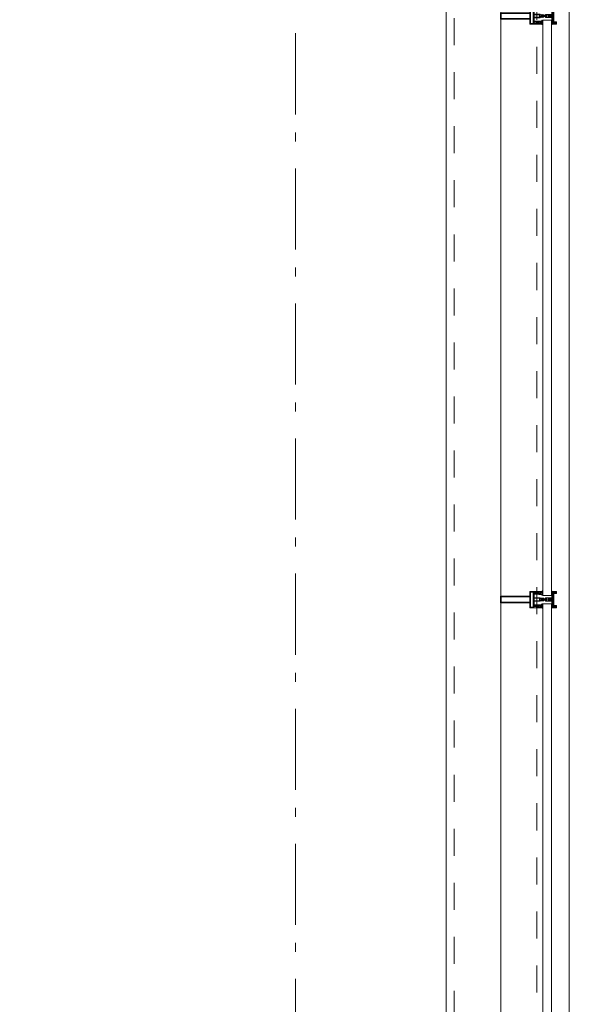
# Model space of a CAD drawing. Header units: millimetres. Extents: x 45699 to 251499, y 244 to 86446.
# Tile 159 of 240: x 245679 to 247374, y 9592 to 12628. Entities that reach past the tile are written whole.
import ezdxf

# ---------------------------------------------------------------- set-up
doc = ezdxf.new("R2010")
doc.units = ezdxf.units.MM
doc.header["$LTSCALE"] = 400
doc.linetypes.add('STYLE_01', pattern=[0.416641, 0.208282, -0.208359])
doc.linetypes.add('STYLE_06', pattern=[1.041641, 0.625, -0.208282, 0.069427, -0.138931])
doc.layers.add('mat-glas', color=140, linetype='Continuous', lineweight=15)
doc.layers.add('None', color=7, linetype='Continuous', lineweight=9)
doc.styles.get("Standard").update_dxf_attribs({"font": 'arial.ttf'})

# ---------------------------------------------------------------- blocks, each defined once
blk = doc.blocks.new('*U593')
at = {"layer": 'None', "color": 8, "linetype": 'Continuous', "lineweight": 9, "flags": 128}
for points in [[(58396.9, -32735), (58381.1, -32735), (58381.1, -32733.1), (58381.1, -32686.9), (58381.1, -32685), (58396.9, -32685), (58396.9, -32687.9), (58392.3, -32687.9), (58392.3, -32687.4), (58390.9, -32687.4), (58390.9, -32687.9), (58389, -32687.9), (58388.7, -32688.1), (58384.6, -32688.1), (58384.6, -32688.1, 0.414214), (58382.9, -32689.8), (58382.9, -32689.8), (58382.9, -32689.9, 0.414214), (58384.6, -32691.6), (58388.7, -32691.6), (58389, -32691.8), (58390.9, -32691.8), (58390.9, -32692.3), (58392.3, -32692.3), (58392.3, -32691.8), (58396.9, -32691.8), (58396.9, -32693.7), (58384.1, -32693.7), (58384.1, -32693.7, 0.414214), (58382.9, -32694.9), (58382.9, -32694.9), (58382.9, -32703.4), (58382.9, -32703.5, 0.414214), (58384.1, -32704.7), (58401.1, -32704.7), (58401.1, -32706.1), (58403.9, -32706.1), (58404.3, -32705.7), (58404.7, -32706.1), (58405.3, -32706.1), (58405.7, -32705.7), (58406.1, -32706.1), (58406.7, -32706.1), (58407.1, -32705.7), (58408, -32706.1), (58412.9, -32706.1), (58412.9, -32707.8), (58402.1, -32707.8), (58402.1, -32707.8, 0.414214), (58399.9, -32710), (58399.9, -32710), (58399.9, -32710, 0.414214), (58402.1, -32712.2), (58412.9, -32712.2), (58412.9, -32713.9), (58408, -32713.9), (58407.1, -32714.3), (58406.7, -32713.9), (58406.1, -32713.9), (58405.7, -32714.3), (58405.3, -32713.9), (58404.7, -32713.9), (58404.3, -32714.3), (58403.9, -32713.9), (58401.1, -32713.9), (58401.1, -32715.3), (58384.1, -32715.3), (58384.1, -32715.3, 0.414214), (58382.9, -32716.5), (58382.9, -32716.6), (58382.9, -32725.1), (58382.9, -32725.1, 0.414214), (58384.1, -32726.3), (58396.9, -32726.3), (58396.9, -32728.2), (58392.3, -32728.2), (58392.3, -32727.7), (58390.9, -32727.7), (58390.9, -32728.2), (58389, -32728.2), (58388.7, -32728.4), (58384.6, -32728.4), (58384.6, -32728.4, 0.414214), (58382.9, -32730.1), (58382.9, -32730.2), (58382.9, -32730.2, 0.414214), (58384.6, -32731.9), (58388.7, -32731.9), (58389, -32732.1), (58390.9, -32732.1), (58390.9, -32732.6), (58392.3, -32732.6), (58392.3, -32732.1), (58396.9, -32732.1)], [(58409.1, -32695.2), (58409.1, -32695.2, -0.390793), (58407.8, -32696.7), (58407.8, -32696.7, -0.390793), (58406.1, -32695.6), (58406.1, -32695.6, 0.352623), (58404.1, -32694), (58397.4, -32694), (58397.4, -32694, -0.414214), (58397.1, -32693.7), (58397.1, -32692.4), (58397.2, -32691.9), (58397.2, -32691.9, 0.520293), (58397.1, -32691.6), (58394.4, -32691.6), (58394.3, -32691.8), (58392.3, -32691.8), (58392.3, -32691.8, 0.577863), (58392, -32691.8), (58392, -32691.9), (58392, -32691.9, -0.366605), (58391.7, -32692.2), (58391.7, -32692.2, -0.366605), (58391.4, -32692), (58391.4, -32692, 0.130834), (58390.4, -32690.7), (58390.4, -32690.7, -0.439074), (58390.4, -32689.3), (58390.4, -32689.3, 0.133252), (58391.4, -32688), (58391.4, -32688, -0.366605), (58391.7, -32687.8), (58391.7, -32687.8, -0.366605), (58392, -32688), (58392, -32688.1), (58392, -32688.1, 0.577455), (58392.3, -32688.2), (58394.3, -32688.2), (58394.4, -32688.3), (58397.1, -32688.3), (58397.1, -32688.3, 0.52048), (58397.2, -32688.1), (58397.1, -32687.6), (58397.1, -32685.3), (58397.1, -32685.3, -0.414214), (58397.4, -32685), (58405.2, -32685), (58405.2, -32685, 0.255976), (58406.8, -32684.1), (58406.8, -32684.1, -0.749676), (58409.1, -32684.7), (58409.1, -32688.8), (58409.1, -32688.8, -0.414214), (58407.1, -32690.8), (58407.1, -32690.8, 0.402808), (58406.6, -32691.3), (58406.6, -32691.3, 0.402808), (58407, -32691.8), (58407, -32691.8, -0.233259), (58407.4, -32692), (58407.9, -32695.4), (58407.9, -32695.4, 0.419014), (58408, -32695.5), (58408, -32695.5, 0.419014), (58408.1, -32695.4), (58408.1, -32694), (58408.1, -32694, -0.414214), (58408.6, -32693.5), (58408.6, -32693.5, -0.414214), (58409.1, -32694)], [(58392.1, -32689, 0.29188), (58391.6, -32689.2), (58391.2, -32689.7), (58391.2, -32689.7, 0.344328), (58391.2, -32690.3), (58391.6, -32690.8), (58391.6, -32690.8, 0.29188), (58392.1, -32691), (58393.8, -32690.6), (58393.8, -32690.6, 0.348796), (58394.3, -32690), (58394.3, -32690, 0.348796), (58393.8, -32689.4), (58392.1, -32689)], [(58400.1, -32687), (58400.1, -32687, 0.414214), (58399.3, -32687.9), (58399.3, -32687.9, 0.414214), (58400.1, -32688.7), (58403, -32688.7), (58403, -32688.7, 0.414214), (58403.9, -32687.9), (58403.9, -32687.9, 0.414214), (58403, -32687)], [(58403.9, -32691.2, 0.414214), (58403, -32690.3), (58400.1, -32690.3), (58400.1, -32690.3, 0.414214), (58399.3, -32691.2), (58399.3, -32691.2, 0.414214), (58400.1, -32692), (58403, -32692), (58403, -32692, 0.414214), (58403.9, -32691.2)], [(58406.1, -32689.2), (58406.1, -32689.2, 0.552342), (58407.3, -32689.8), (58407.3, -32689.8, 0.263556), (58408.3, -32688.1), (58408.3, -32684.6), (58408.3, -32684.6, 0.437017), (58407.9, -32684.3), (58407.9, -32684.3, 0.437017), (58407.7, -32684.7), (58407.7, -32684.7, -0.396568), (58406.4, -32686.3), (58406.4, -32686.3, 0.418874), (58405.8, -32686.8)], [(58409.1, -32724.8), (58409.1, -32724.8, 0.390793), (58407.8, -32723.3), (58407.8, -32723.3, 0.390793), (58406.1, -32724.4), (58406.1, -32724.4, -0.352623), (58404.1, -32726), (58397.4, -32726), (58397.4, -32726, 0.414214), (58397.1, -32726.3), (58397.1, -32727.6), (58397.2, -32728.1), (58397.2, -32728.1, -0.520293), (58397.1, -32728.4), (58394.4, -32728.4), (58394.3, -32728.2), (58392.3, -32728.2), (58392.3, -32728.2, -0.577863), (58392, -32728.2), (58392, -32728.1), (58392, -32728.1, 0.366605), (58391.7, -32727.8), (58391.7, -32727.8, 0.366605), (58391.4, -32728), (58391.4, -32728, -0.130834), (58390.4, -32729.3), (58390.4, -32729.3, 0.439074), (58390.4, -32730.7), (58390.4, -32730.7, -0.133252), (58391.4, -32732), (58391.4, -32732, 0.366605), (58391.7, -32732.2), (58391.7, -32732.2, 0.366605), (58392, -32732), (58392, -32731.9), (58392, -32731.9, -0.577455), (58392.3, -32731.8), (58394.3, -32731.8), (58394.4, -32731.7), (58397.1, -32731.7), (58397.1, -32731.7, -0.52048), (58397.2, -32731.9), (58397.1, -32732.4), (58397.1, -32734.7), (58397.1, -32734.7, 0.414214), (58397.4, -32735), (58405.2, -32735), (58405.2, -32735, -0.255976), (58406.8, -32735.9), (58406.8, -32735.9, 0.749676), (58409.1, -32735.3), (58409.1, -32731.2), (58409.1, -32731.2, 0.414214), (58407.1, -32729.2), (58407.1, -32729.2, -0.402808), (58406.6, -32728.7), (58406.6, -32728.7, -0.402808), (58407, -32728.2), (58407, -32728.2, 0.233259), (58407.4, -32728), (58407.9, -32724.6), (58407.9, -32724.6, -0.419014), (58408, -32724.5), (58408, -32724.5, -0.419014), (58408.1, -32724.6), (58408.1, -32726), (58408.1, -32726, 0.414214), (58408.6, -32726.5), (58408.6, -32726.5, 0.414214), (58409.1, -32726)], [(58392.1, -32731, -0.29188), (58391.6, -32730.8), (58391.2, -32730.3), (58391.2, -32730.3, -0.344328), (58391.2, -32729.7), (58391.6, -32729.2), (58391.6, -32729.2, -0.29188), (58392.1, -32729), (58393.8, -32729.4), (58393.8, -32729.4, -0.348796), (58394.3, -32730), (58394.3, -32730, -0.348796), (58393.8, -32730.6), (58392.1, -32731)], [(58403.9, -32728.8, -0.414214), (58403, -32729.7), (58400.1, -32729.7), (58400.1, -32729.7, -0.414214), (58399.3, -32728.8), (58399.3, -32728.8, -0.414214), (58400.1, -32728), (58403, -32728), (58403, -32728, -0.414214), (58403.9, -32728.8)], [(58400.1, -32733), (58400.1, -32733, -0.414214), (58399.3, -32732.1), (58399.3, -32732.1, -0.414214), (58400.1, -32731.3), (58403, -32731.3), (58403, -32731.3, -0.414214), (58403.9, -32732.1), (58403.9, -32732.1, -0.414214), (58403, -32733)], [(58406.1, -32730.8), (58406.1, -32730.8, -0.552342), (58407.3, -32730.2), (58407.3, -32730.2, -0.263556), (58408.3, -32731.9), (58408.3, -32735.4), (58408.3, -32735.4, -0.437017), (58407.9, -32735.7), (58407.9, -32735.7, -0.437017), (58407.7, -32735.3), (58407.7, -32735.3, 0.396568), (58406.4, -32733.7), (58406.4, -32733.7, -0.418874), (58405.8, -32733.2)]]:
    blk.add_lwpolyline(points, format="xyb", close=True, dxfattribs=at)
blk.add_lwpolyline([(58382.9, -32714), (58398.6, -32714), (58398.6, -32706), (58382.9, -32706)], close=True, dxfattribs=at)
blk = doc.blocks.new('*U594')
at = {"layer": 'None', "color": 7}
blk.add_blockref('*U593', (0, 0), dxfattribs=at)
blk = doc.blocks.new('*U595')
at = {"layer": 'None', "color": 8, "linetype": 'Continuous', "lineweight": 9, "flags": 128}
for points in [[(58279.1, -32700), (58279.1, -32720), (58369.1, -32720), (58369.1, -32735), (58381.1, -32735), (58381.1, -32685), (58369.1, -32685), (58369.1, -32700)], [(58281.1, -32702), (58369.1, -32702), (58369.1, -32718), (58281.1, -32718)], [(58371.1, -32718), (58371.1, -32702), (58371.1, -32687), (58379.1, -32687), (58379.1, -32733), (58371.1, -32733)]]:
    blk.add_lwpolyline(points, close=True, dxfattribs=at)
blk = doc.blocks.new('*U596')
at = {"layer": 'None', "color": 7}
for name in ['*U595', '*U594']:
    blk.add_blockref(name, (0, 0), dxfattribs=at)
blk = doc.blocks.new('*U597')
at = {"layer": 'None', "color": 8, "linetype": 'Continuous', "lineweight": 9}
for p, q in [((58439.2, -32686), (58443.2, -32687)), ((58439.2, -32708), (58439.2, -32686)), ((58442.2, -32689), (58441.2, -32690)), ((58441.2, -32690), (58441.2, -32730)), ((58448.2, -32689), (58442.2, -32689)), ((58443.2, -32687), (58444.2, -32686)), ((58444.2, -32686), (58446.2, -32687)), ((58446.2, -32687), (58447.2, -32688)), ((58447.2, -32688), (58449.2, -32688)), ((58449.2, -32689), (58448.2, -32689)), ((58449.2, -32688), (58449.2, -32689)), ((58437.2, -32710), (58438.2, -32708)), ((58438.2, -32711), (58437.2, -32710)), ((58438.2, -32708), (58439.2, -32708)), ((58439.2, -32711), (58438.2, -32711)), ((58439.2, -32733), (58439.2, -32711)), ((58443.2, -32732), (58439.2, -32733)), ((58441.2, -32730), (58442.2, -32730)), ((58442.2, -32730), (58448.2, -32730)), ((58444.2, -32733), (58443.2, -32732)), ((58446.2, -32732), (58444.2, -32733)), ((58447.2, -32732), (58446.2, -32732)), ((58449.2, -32731), (58447.2, -32732)), ((58448.2, -32730), (58449.2, -32730)), ((58449.2, -32730), (58449.2, -32731))]:
    blk.add_line(p, q, dxfattribs=at)
at = {"layer": 'None', "color": 8, "linetype": 'Continuous', "lineweight": 9, "flags": 128}
blk.add_lwpolyline([(58439.2, -32733), (58439.2, -32711), (58438.2, -32711), (58437.2, -32710), (58438.2, -32708), (58439.2, -32708), (58439.2, -32686), (58443.2, -32687), (58443.2, -32687), (58443.2, -32687), (58444.2, -32686), (58444.2, -32686), (58446.2, -32687), (58447.2, -32688), (58449.2, -32688), (58449.2, -32689), (58449.2, -32689), (58448.2, -32689), (58442.2, -32689), (58441.2, -32690), (58441.2, -32730), (58442.2, -32730), (58448.2, -32730), (58449.2, -32730), (58449.2, -32731), (58449.2, -32731), (58447.2, -32732), (58446.2, -32732), (58444.2, -32733), (58444.2, -32733), (58443.2, -32732), (58443.2, -32732), (58443.2, -32732)], close=True, dxfattribs=at)
at = {"layer": 'None', "color": 0, "flags": 1}
blk.add_attdef('GRUPPE', (58437.2, -32740.6), '', height=4.23, dxfattribs=at)
blk = doc.blocks.new('*U598')
at = {"layer": 'None', "color": 8, "linetype": 'Continuous', "lineweight": 9}
for p, q in [((58417.2, -32707), (58417.2, -32705)), ((58417.2, -32705), (58434.2, -32705)), ((58419.2, -32706), (58419.2, -32707)), ((58422.2, -32706), (58419.2, -32706)), ((58423.2, -32707), (58422.2, -32706)), ((58429.2, -32706), (58428.2, -32707)), ((58433.2, -32706), (58429.2, -32706)), ((58433.2, -32707), (58433.2, -32706)), ((58434.2, -32705), (58435.2, -32705)), ((58435.2, -32705), (58435.2, -32706)), ((58435.2, -32706), (58435.2, -32707)), ((58404.2, -32710), (58405.2, -32709)), ((58405.2, -32711), (58404.2, -32710)), ((58405.2, -32709), (58406.2, -32708)), ((58406.2, -32709), (58405.2, -32710)), ((58405.2, -32710), (58406.2, -32711)), ((58406.2, -32712), (58405.2, -32711)), ((58406.2, -32708), (58407.2, -32708)), ((58408.2, -32709), (58406.2, -32709)), ((58406.2, -32711), (58408.2, -32711)), ((58407.2, -32712), (58406.2, -32712)), ((58407.2, -32708), (58409.2, -32708)), ((58409.2, -32712), (58407.2, -32712)), ((58409.2, -32709), (58408.2, -32709)), ((58408.2, -32711), (58409.2, -32711)), ((58409.2, -32708), (58410.2, -32708)), ((58410.2, -32709), (58409.2, -32709)), ((58409.2, -32711), (58410.2, -32711)), ((58410.2, -32712), (58409.2, -32712)), ((58410.2, -32708), (58412.2, -32708)), ((58412.2, -32709), (58410.2, -32709)), ((58410.2, -32711), (58412.2, -32711)), ((58412.2, -32712), (58410.2, -32712)), ((58412.2, -32708), (58414.2, -32708)), ((58414.2, -32709), (58412.2, -32709)), ((58412.2, -32711), (58413.2, -32711)), ((58414.2, -32712), (58412.2, -32712)), ((58413.2, -32711), (58414.2, -32711)), ((58414.2, -32708), (58415.2, -32708)), ((58416.2, -32709), (58414.2, -32709)), ((58414.2, -32711), (58416.2, -32711)), ((58415.2, -32712), (58414.2, -32712)), ((58415.2, -32708), (58416.2, -32708)), ((58416.2, -32712), (58415.2, -32712)), ((58416.2, -32708), (58417.2, -32707)), ((58417.2, -32710), (58416.2, -32709)), ((58416.2, -32711), (58417.2, -32710)), ((58417.2, -32713), (58416.2, -32712)), ((58417.2, -32715), (58417.2, -32713)), ((58434.2, -32715), (58417.2, -32715)), ((58419.2, -32709), (58418.2, -32710)), ((58418.2, -32710), (58419.2, -32712)), ((58419.2, -32707), (58419.2, -32709)), ((58419.2, -32712), (58419.2, -32713)), ((58419.2, -32713), (58419.2, -32714)), ((58419.2, -32714), (58422.2, -32714)), ((58421.2, -32710), (58422.2, -32708)), ((58422.2, -32712), (58421.2, -32710)), ((58422.2, -32707), (58423.2, -32707)), ((58422.2, -32708), (58422.2, -32707)), ((58422.2, -32713), (58422.2, -32712)), ((58423.2, -32713), (58422.2, -32713)), ((58422.2, -32714), (58423.2, -32713)), ((58428.2, -32707), (58426.2, -32709)), ((58426.2, -32709), (58426.2, -32711)), ((58426.2, -32711), (58428.2, -32713)), ((58428.2, -32713), (58429.2, -32714)), ((58429.2, -32714), (58433.2, -32714)), ((58434.2, -32707), (58433.2, -32707)), ((58433.2, -32713), (58434.2, -32713)), ((58433.2, -32714), (58433.2, -32713)), ((58435.2, -32707), (58434.2, -32707)), ((58434.2, -32713), (58435.2, -32713)), ((58435.2, -32715), (58434.2, -32715)), ((58435.2, -32713), (58435.2, -32714)), ((58435.2, -32714), (58435.2, -32715))]:
    blk.add_line(p, q, dxfattribs=at)
at = {"layer": 'None', "color": 8, "linetype": 'Continuous', "lineweight": 9, "flags": 128}
for points in [[(58417.2, -32705), (58434.2, -32705), (58435.2, -32705), (58435.2, -32706), (58435.2, -32707), (58434.2, -32707), (58433.2, -32707), (58433.2, -32707), (58433.2, -32706), (58429.2, -32706), (58428.2, -32707), (58426.2, -32709), (58426.2, -32711), (58428.2, -32713), (58429.2, -32714), (58433.2, -32714), (58433.2, -32713), (58433.2, -32713), (58434.2, -32713), (58435.2, -32713), (58435.2, -32714), (58435.2, -32715), (58434.2, -32715), (58417.2, -32715), (58417.2, -32713), (58416.2, -32712), (58415.2, -32712), (58414.2, -32712), (58412.2, -32712), (58410.2, -32712), (58410.2, -32712), (58410.2, -32712), (58409.2, -32712), (58407.2, -32712), (58406.2, -32712), (58405.2, -32711), (58405.2, -32711), (58404.2, -32710), (58405.2, -32709), (58405.2, -32709), (58406.2, -32708), (58407.2, -32708), (58409.2, -32708), (58410.2, -32708), (58410.2, -32708), (58410.2, -32708), (58412.2, -32708), (58414.2, -32708), (58415.2, -32708), (58416.2, -32708), (58417.2, -32707)], [(58419.2, -32713), (58419.2, -32714), (58422.2, -32714), (58423.2, -32713), (58423.2, -32713), (58422.2, -32713), (58422.2, -32712), (58421.2, -32710), (58422.2, -32708), (58422.2, -32707), (58423.2, -32707), (58422.2, -32706), (58419.2, -32706), (58419.2, -32707), (58419.2, -32709), (58418.2, -32710), (58419.2, -32712)]]:
    blk.add_lwpolyline(points, close=True, dxfattribs=at)
blk.add_lwpolyline([(58416.2, -32711), (58417.2, -32710), (58416.2, -32709), (58414.2, -32709), (58414.2, -32709), (58412.2, -32709), (58410.2, -32709), (58409.2, -32709), (58409.2, -32709), (58408.2, -32709), (58408.2, -32709), (58406.2, -32709), (58405.2, -32710), (58406.2, -32711), (58408.2, -32711), (58408.2, -32711), (58409.2, -32711), (58409.2, -32711), (58410.2, -32711), (58412.2, -32711), (58413.2, -32711), (58413.2, -32711), (58414.2, -32711), (58414.2, -32711), (58416.2, -32711)], dxfattribs=at)
at = {"layer": 'None', "color": 0, "flags": 1}
blk.add_attdef('GRUPPE', (58404.2, -32722.6), '', height=4.23, dxfattribs=at)
blk = doc.blocks.new('*U599')
at = {"layer": 'None', "color": 8, "linetype": 'Continuous', "lineweight": 9}
for p, q in [((58431.2, -32706), (58431.2, -32707)), ((58432.2, -32707), (58431.2, -32706)), ((58436.2, -32683), (58436.2, -32685)), ((58437.2, -32683), (58436.2, -32683)), ((58436.2, -32685), (58437.2, -32686)), ((58437.2, -32687), (58436.2, -32688)), ((58436.2, -32688), (58437.2, -32689)), ((58437.2, -32689), (58436.2, -32690)), ((58436.2, -32690), (58437.2, -32691)), ((58437.2, -32691), (58436.2, -32692)), ((58436.2, -32692), (58436.2, -32693)), ((58436.2, -32693), (58437.2, -32693)), ((58436.2, -32694), (58436.2, -32695)), ((58437.2, -32694), (58436.2, -32694)), ((58436.2, -32695), (58437.2, -32695)), ((58436.2, -32696), (58436.2, -32697)), ((58437.2, -32696), (58436.2, -32696)), ((58436.2, -32697), (58437.2, -32699)), ((58437.2, -32684), (58437.2, -32683)), ((58438.2, -32685), (58437.2, -32684)), ((58437.2, -32686), (58437.2, -32687)), ((58437.2, -32693), (58437.2, -32694)), ((58437.2, -32695), (58437.2, -32696)), ((58437.2, -32699), (58437.2, -32705)), ((58437.2, -32705), (58437.2, -32707)), ((58439.2, -32685), (58438.2, -32685)), ((58439.2, -32708), (58439.2, -32685)), ((58431.2, -32707), (58428.2, -32709)), ((58428.2, -32709), (58428.2, -32710)), ((58428.2, -32710), (58428.2, -32711)), ((58428.2, -32711), (58431.2, -32713)), ((58429.2, -32710), (58430.2, -32709)), ((58430.2, -32711), (58429.2, -32710)), ((58430.2, -32709), (58434.2, -32709)), ((58434.2, -32711), (58430.2, -32711)), ((58431.2, -32714), (58432.2, -32713)), ((58431.2, -32713), (58431.2, -32714)), ((58432.2, -32708), (58432.2, -32707)), ((58434.2, -32708), (58432.2, -32708)), ((58432.2, -32712), (58434.2, -32712)), ((58432.2, -32713), (58432.2, -32712)), ((58436.2, -32707), (58434.2, -32708)), ((58434.2, -32709), (58435.2, -32710)), ((58435.2, -32710), (58434.2, -32711)), ((58434.2, -32712), (58436.2, -32713)), ((58437.2, -32707), (58436.2, -32707)), ((58436.2, -32713), (58437.2, -32713)), ((58437.2, -32721), (58436.2, -32723)), ((58436.2, -32723), (58436.2, -32724)), ((58436.2, -32724), (58437.2, -32724)), ((58436.2, -32725), (58436.2, -32726)), ((58437.2, -32725), (58436.2, -32725)), ((58436.2, -32726), (58437.2, -32726)), ((58436.2, -32727), (58436.2, -32728)), ((58437.2, -32727), (58436.2, -32727)), ((58436.2, -32728), (58437.2, -32729)), ((58437.2, -32729), (58436.2, -32730)), ((58436.2, -32730), (58437.2, -32731)), ((58437.2, -32731), (58436.2, -32732)), ((58436.2, -32732), (58437.2, -32733)), ((58437.2, -32733), (58436.2, -32735)), ((58436.2, -32735), (58436.2, -32737)), ((58436.2, -32737), (58437.2, -32737)), ((58437.2, -32710), (58438.2, -32709)), ((58438.2, -32711), (58437.2, -32710)), ((58437.2, -32713), (58437.2, -32715)), ((58437.2, -32715), (58437.2, -32721)), ((58437.2, -32724), (58437.2, -32725)), ((58437.2, -32726), (58437.2, -32727)), ((58437.2, -32736), (58439.2, -32735)), ((58437.2, -32737), (58437.2, -32736)), ((58438.2, -32709), (58439.2, -32708)), ((58439.2, -32712), (58438.2, -32711)), ((58439.2, -32735), (58439.2, -32712))]:
    blk.add_line(p, q, dxfattribs=at)
at = {"layer": 'None', "color": 8, "linetype": 'Continuous', "lineweight": 9, "flags": 128}
blk.add_lwpolyline([(58439.2, -32685), (58438.2, -32685), (58437.2, -32684), (58437.2, -32683), (58436.2, -32683), (58436.2, -32683), (58436.2, -32683), (58436.2, -32683), (58436.2, -32683), (58436.2, -32683), (58436.2, -32685), (58437.2, -32686), (58437.2, -32687), (58436.2, -32688), (58436.2, -32688), (58436.2, -32688), (58436.2, -32688), (58436.2, -32688), (58437.2, -32689), (58437.2, -32689), (58437.2, -32689), (58437.2, -32689), (58437.2, -32689), (58436.2, -32690), (58436.2, -32690), (58436.2, -32690), (58436.2, -32690), (58436.2, -32690), (58437.2, -32691), (58437.2, -32691), (58437.2, -32691), (58437.2, -32691), (58436.2, -32692), (58436.2, -32692), (58436.2, -32692), (58436.2, -32692), (58436.2, -32693), (58437.2, -32693), (58437.2, -32693), (58437.2, -32694), (58437.2, -32694), (58436.2, -32694), (58436.2, -32694), (58436.2, -32694), (58436.2, -32695), (58436.2, -32695), (58437.2, -32695), (58437.2, -32695), (58437.2, -32696), (58437.2, -32696), (58437.2, -32696), (58436.2, -32696), (58436.2, -32696), (58436.2, -32697), (58436.2, -32697), (58436.2, -32697), (58436.2, -32697), (58437.2, -32699), (58437.2, -32705), (58437.2, -32707), (58436.2, -32707), (58434.2, -32708), (58432.2, -32708), (58432.2, -32708), (58432.2, -32708), (58432.2, -32707), (58432.2, -32707), (58431.2, -32706), (58431.2, -32707), (58428.2, -32709), (58428.2, -32710), (58428.2, -32711), (58431.2, -32713), (58431.2, -32714), (58432.2, -32713), (58432.2, -32713), (58432.2, -32712), (58432.2, -32712), (58432.2, -32712), (58434.2, -32712), (58436.2, -32713), (58437.2, -32713), (58437.2, -32715), (58437.2, -32721), (58436.2, -32723), (58436.2, -32723), (58436.2, -32723), (58436.2, -32723), (58436.2, -32724), (58436.2, -32724), (58437.2, -32724), (58437.2, -32724), (58437.2, -32724), (58437.2, -32725), (58436.2, -32725), (58436.2, -32725), (58436.2, -32726), (58436.2, -32726), (58436.2, -32726), (58437.2, -32726), (58437.2, -32726), (58437.2, -32727), (58437.2, -32727), (58436.2, -32727), (58436.2, -32728), (58436.2, -32728), (58436.2, -32728), (58436.2, -32728), (58437.2, -32729), (58437.2, -32729), (58437.2, -32729), (58437.2, -32729), (58437.2, -32729), (58436.2, -32730), (58436.2, -32730), (58436.2, -32730), (58436.2, -32730), (58436.2, -32730), (58437.2, -32731), (58437.2, -32731), (58437.2, -32731), (58437.2, -32731), (58437.2, -32731), (58436.2, -32732), (58436.2, -32732), (58436.2, -32732), (58436.2, -32732), (58436.2, -32732), (58437.2, -32733), (58437.2, -32733), (58436.2, -32735), (58436.2, -32737), (58436.2, -32737), (58436.2, -32737), (58436.2, -32737), (58436.2, -32737), (58436.2, -32737), (58437.2, -32737), (58437.2, -32736), (58439.2, -32735), (58439.2, -32712), (58439.2, -32712), (58438.2, -32711), (58437.2, -32710), (58438.2, -32709), (58439.2, -32708), (58439.2, -32708), (58439.2, -32685)], dxfattribs=at)
blk.add_lwpolyline([(58430.2, -32711), (58429.2, -32710), (58430.2, -32709), (58434.2, -32709), (58435.2, -32710), (58434.2, -32711)], close=True, dxfattribs=at)
at = {"layer": 'None', "color": 0, "flags": 1}
blk.add_attdef('GRUPPE', (58428.2, -32744.6), '', height=4.23, dxfattribs=at)
blk = doc.blocks.new('*U600')
at = {"layer": 'None', "color": 8, "linetype": 'Continuous', "lineweight": 9}
for p, q in [((58451.2, -32685), (58439.2, -32685)), ((58439.2, -32685), (58439.2, -32686)), ((58439.2, -32686), (58443.2, -32687)), ((58442.2, -32690), (58442.2, -32729)), ((58450.2, -32690), (58442.2, -32690)), ((58443.2, -32687), (58444.2, -32686)), ((58443.2, -32691), (58451.2, -32691)), ((58443.2, -32728), (58443.2, -32691)), ((58444.2, -32686), (58450.2, -32686)), ((58450.2, -32686), (58450.2, -32690)), ((58451.2, -32691), (58451.2, -32685)), ((58443.2, -32733), (58439.2, -32734)), ((58439.2, -32734), (58439.2, -32735)), ((58439.2, -32735), (58451.2, -32735)), ((58442.2, -32729), (58450.2, -32729)), ((58451.2, -32728), (58443.2, -32728)), ((58443.2, -32734), (58443.2, -32733)), ((58450.2, -32734), (58443.2, -32734)), ((58450.2, -32729), (58450.2, -32734)), ((58451.2, -32735), (58451.2, -32728))]:
    blk.add_line(p, q, dxfattribs=at)
blk.add_lwpolyline([(58439.2, -32685), (58439.2, -32686), (58443.2, -32687), (58444.2, -32686), (58450.2, -32686), (58450.2, -32690), (58442.2, -32690), (58442.2, -32729), (58450.2, -32729), (58450.2, -32734), (58443.2, -32734), (58443.2, -32733), (58439.2, -32734), (58439.2, -32735), (58451.2, -32735), (58451.2, -32728), (58443.2, -32728), (58443.2, -32691), (58451.2, -32691), (58451.2, -32685)], close=True, dxfattribs=at)
at = {"layer": 'None', "color": 3}
for name in ['*U598', '*U599', '*U597']:
    blk.add_blockref(name, (0, 0), dxfattribs=at)
blk = doc.blocks.new('*U601')
at = {"layer": 'None', "color": 7}
for name in ['*U596', '*U600']:
    blk.add_blockref(name, (0, 0), dxfattribs=at)
blk = doc.blocks.new('*U602')
at = {"layer": 'None', "color": 8, "linetype": 'Continuous', "lineweight": 9, "flags": 128}
for points in [[(58409.1, -30895.2), (58409.1, -30895.2, -0.390793), (58407.8, -30896.7), (58407.8, -30896.7, -0.390793), (58406.1, -30895.6), (58406.1, -30895.6, 0.352623), (58404.1, -30894), (58397.4, -30894), (58397.4, -30894, -0.414214), (58397.1, -30893.7), (58397.1, -30892.4), (58397.2, -30891.9), (58397.2, -30891.9, 0.520293), (58397.1, -30891.6), (58394.4, -30891.6), (58394.3, -30891.8), (58392.3, -30891.8), (58392.3, -30891.8, 0.577863), (58392, -30891.8), (58392, -30891.9), (58392, -30891.9, -0.366605), (58391.7, -30892.2), (58391.7, -30892.2, -0.366605), (58391.4, -30892), (58391.4, -30892, 0.130834), (58390.4, -30890.7), (58390.4, -30890.7, -0.439074), (58390.4, -30889.3), (58390.4, -30889.3, 0.133252), (58391.4, -30888), (58391.4, -30888, -0.366605), (58391.7, -30887.8), (58391.7, -30887.8, -0.366605), (58392, -30888), (58392, -30888.1), (58392, -30888.1, 0.577455), (58392.3, -30888.2), (58394.3, -30888.2), (58394.4, -30888.3), (58397.1, -30888.3), (58397.1, -30888.3, 0.52048), (58397.2, -30888.1), (58397.1, -30887.6), (58397.1, -30885.3), (58397.1, -30885.3, -0.414214), (58397.4, -30885), (58405.2, -30885), (58405.2, -30885, 0.255976), (58406.8, -30884.1), (58406.8, -30884.1, -0.749676), (58409.1, -30884.7), (58409.1, -30888.8), (58409.1, -30888.8, -0.414214), (58407.1, -30890.8), (58407.1, -30890.8, 0.402808), (58406.6, -30891.3), (58406.6, -30891.3, 0.402808), (58407, -30891.8), (58407, -30891.8, -0.233259), (58407.4, -30892), (58407.9, -30895.4), (58407.9, -30895.4, 0.419014), (58408, -30895.5), (58408, -30895.5, 0.419014), (58408.1, -30895.4), (58408.1, -30894), (58408.1, -30894, -0.414214), (58408.6, -30893.5), (58408.6, -30893.5, -0.414214), (58409.1, -30894)], [(58406.1, -30889.2), (58406.1, -30889.2, 0.552342), (58407.3, -30889.8), (58407.3, -30889.8, 0.263556), (58408.3, -30888.1), (58408.3, -30884.6), (58408.3, -30884.6, 0.437017), (58407.9, -30884.3), (58407.9, -30884.3, 0.437017), (58407.7, -30884.7), (58407.7, -30884.7, -0.396568), (58406.4, -30886.3), (58406.4, -30886.3, 0.418874), (58405.8, -30886.8)], [(58396.9, -30935), (58381.1, -30935), (58381.1, -30933.1), (58381.1, -30886.9), (58381.1, -30885), (58396.9, -30885), (58396.9, -30887.9), (58392.3, -30887.9), (58392.3, -30887.4), (58390.9, -30887.4), (58390.9, -30887.9), (58389, -30887.9), (58388.7, -30888.1), (58384.6, -30888.1), (58384.6, -30888.1, 0.414214), (58382.9, -30889.8), (58382.9, -30889.8), (58382.9, -30889.9, 0.414214), (58384.6, -30891.6), (58388.7, -30891.6), (58389, -30891.8), (58390.9, -30891.8), (58390.9, -30892.3), (58392.3, -30892.3), (58392.3, -30891.8), (58396.9, -30891.8), (58396.9, -30893.7), (58384.1, -30893.7), (58384.1, -30893.7, 0.414214), (58382.9, -30894.9), (58382.9, -30894.9), (58382.9, -30903.4), (58382.9, -30903.5, 0.414214), (58384.1, -30904.7), (58401.1, -30904.7), (58401.1, -30906.1), (58403.9, -30906.1), (58404.3, -30905.7), (58404.7, -30906.1), (58405.3, -30906.1), (58405.7, -30905.7), (58406.1, -30906.1), (58406.7, -30906.1), (58407.1, -30905.7), (58408, -30906.1), (58412.9, -30906.1), (58412.9, -30907.8), (58402.1, -30907.8), (58402.1, -30907.8, 0.414214), (58399.9, -30910), (58399.9, -30910), (58399.9, -30910, 0.414214), (58402.1, -30912.2), (58412.9, -30912.2), (58412.9, -30913.9), (58408, -30913.9), (58407.1, -30914.3), (58406.7, -30913.9), (58406.1, -30913.9), (58405.7, -30914.3), (58405.3, -30913.9), (58404.7, -30913.9), (58404.3, -30914.3), (58403.9, -30913.9), (58401.1, -30913.9), (58401.1, -30915.3), (58384.1, -30915.3), (58384.1, -30915.3, 0.414214), (58382.9, -30916.5), (58382.9, -30916.6), (58382.9, -30925.1), (58382.9, -30925.1, 0.414214), (58384.1, -30926.3), (58396.9, -30926.3), (58396.9, -30928.2), (58392.3, -30928.2), (58392.3, -30927.7), (58390.9, -30927.7), (58390.9, -30928.2), (58389, -30928.2), (58388.7, -30928.4), (58384.6, -30928.4), (58384.6, -30928.4, 0.414214), (58382.9, -30930.1), (58382.9, -30930.2), (58382.9, -30930.2, 0.414214), (58384.6, -30931.9), (58388.7, -30931.9), (58389, -30932.1), (58390.9, -30932.1), (58390.9, -30932.6), (58392.3, -30932.6), (58392.3, -30932.1), (58396.9, -30932.1)], [(58392.1, -30889, 0.29188), (58391.6, -30889.2), (58391.2, -30889.7), (58391.2, -30889.7, 0.344328), (58391.2, -30890.3), (58391.6, -30890.8), (58391.6, -30890.8, 0.29188), (58392.1, -30891), (58393.8, -30890.6), (58393.8, -30890.6, 0.348796), (58394.3, -30890), (58394.3, -30890, 0.348796), (58393.8, -30889.4), (58392.1, -30889)], [(58400.1, -30887), (58400.1, -30887, 0.414214), (58399.3, -30887.9), (58399.3, -30887.9, 0.414214), (58400.1, -30888.7), (58403, -30888.7), (58403, -30888.7, 0.414214), (58403.9, -30887.9), (58403.9, -30887.9, 0.414214), (58403, -30887)], [(58403.9, -30891.2, 0.414214), (58403, -30890.3), (58400.1, -30890.3), (58400.1, -30890.3, 0.414214), (58399.3, -30891.2), (58399.3, -30891.2, 0.414214), (58400.1, -30892), (58403, -30892), (58403, -30892, 0.414214), (58403.9, -30891.2)], [(58409.1, -30924.8), (58409.1, -30924.8, 0.390793), (58407.8, -30923.3), (58407.8, -30923.3, 0.390793), (58406.1, -30924.4), (58406.1, -30924.4, -0.352623), (58404.1, -30926), (58397.4, -30926), (58397.4, -30926, 0.414214), (58397.1, -30926.3), (58397.1, -30927.6), (58397.2, -30928.1), (58397.2, -30928.1, -0.520293), (58397.1, -30928.4), (58394.4, -30928.4), (58394.3, -30928.2), (58392.3, -30928.2), (58392.3, -30928.2, -0.577863), (58392, -30928.2), (58392, -30928.1), (58392, -30928.1, 0.366605), (58391.7, -30927.8), (58391.7, -30927.8, 0.366605), (58391.4, -30928), (58391.4, -30928, -0.130834), (58390.4, -30929.3), (58390.4, -30929.3, 0.439074), (58390.4, -30930.7), (58390.4, -30930.7, -0.133252), (58391.4, -30932), (58391.4, -30932, 0.366605), (58391.7, -30932.2), (58391.7, -30932.2, 0.366605), (58392, -30932), (58392, -30931.9), (58392, -30931.9, -0.577455), (58392.3, -30931.8), (58394.3, -30931.8), (58394.4, -30931.7), (58397.1, -30931.7), (58397.1, -30931.7, -0.52048), (58397.2, -30931.9), (58397.1, -30932.4), (58397.1, -30934.7), (58397.1, -30934.7, 0.414214), (58397.4, -30935), (58405.2, -30935), (58405.2, -30935, -0.255976), (58406.8, -30935.9), (58406.8, -30935.9, 0.749676), (58409.1, -30935.3), (58409.1, -30931.2), (58409.1, -30931.2, 0.414214), (58407.1, -30929.2), (58407.1, -30929.2, -0.402808), (58406.6, -30928.7), (58406.6, -30928.7, -0.402808), (58407, -30928.2), (58407, -30928.2, 0.233259), (58407.4, -30928), (58407.9, -30924.6), (58407.9, -30924.6, -0.419014), (58408, -30924.5), (58408, -30924.5, -0.419014), (58408.1, -30924.6), (58408.1, -30926), (58408.1, -30926, 0.414214), (58408.6, -30926.5), (58408.6, -30926.5, 0.414214), (58409.1, -30926)], [(58392.1, -30931, -0.29188), (58391.6, -30930.8), (58391.2, -30930.3), (58391.2, -30930.3, -0.344328), (58391.2, -30929.7), (58391.6, -30929.2), (58391.6, -30929.2, -0.29188), (58392.1, -30929), (58393.8, -30929.4), (58393.8, -30929.4, -0.348796), (58394.3, -30930), (58394.3, -30930, -0.348796), (58393.8, -30930.6), (58392.1, -30931)], [(58403.9, -30928.8, -0.414214), (58403, -30929.7), (58400.1, -30929.7), (58400.1, -30929.7, -0.414214), (58399.3, -30928.8), (58399.3, -30928.8, -0.414214), (58400.1, -30928), (58403, -30928), (58403, -30928, -0.414214), (58403.9, -30928.8)], [(58400.1, -30933), (58400.1, -30933, -0.414214), (58399.3, -30932.1), (58399.3, -30932.1, -0.414214), (58400.1, -30931.3), (58403, -30931.3), (58403, -30931.3, -0.414214), (58403.9, -30932.1), (58403.9, -30932.1, -0.414214), (58403, -30933)], [(58406.1, -30930.8), (58406.1, -30930.8, -0.552342), (58407.3, -30930.2), (58407.3, -30930.2, -0.263556), (58408.3, -30931.9), (58408.3, -30935.4), (58408.3, -30935.4, -0.437017), (58407.9, -30935.7), (58407.9, -30935.7, -0.437017), (58407.7, -30935.3), (58407.7, -30935.3, 0.396568), (58406.4, -30933.7), (58406.4, -30933.7, -0.418874), (58405.8, -30933.2)]]:
    blk.add_lwpolyline(points, format="xyb", close=True, dxfattribs=at)
blk.add_lwpolyline([(58382.9, -30914), (58398.6, -30914), (58398.6, -30906), (58382.9, -30906)], close=True, dxfattribs=at)
blk = doc.blocks.new('*U603')
at = {"layer": 'None', "color": 7}
blk.add_blockref('*U602', (0, 0), dxfattribs=at)
blk = doc.blocks.new('*U604')
at = {"layer": 'None', "color": 8, "linetype": 'Continuous', "lineweight": 9, "flags": 128}
for points in [[(58279.1, -30900), (58279.1, -30920), (58369.1, -30920), (58369.1, -30935), (58381.1, -30935), (58381.1, -30885), (58369.1, -30885), (58369.1, -30900)], [(58281.1, -30902), (58369.1, -30902), (58369.1, -30918), (58281.1, -30918)], [(58371.1, -30918), (58371.1, -30902), (58371.1, -30887), (58379.1, -30887), (58379.1, -30933), (58371.1, -30933)]]:
    blk.add_lwpolyline(points, close=True, dxfattribs=at)
blk = doc.blocks.new('*U605')
at = {"layer": 'None', "color": 7}
for name in ['*U603', '*U604']:
    blk.add_blockref(name, (0, 0), dxfattribs=at)
blk = doc.blocks.new('*U606')
at = {"layer": 'None', "color": 8, "linetype": 'Continuous', "lineweight": 9}
for p, q in [((58437.2, -30910), (58438.2, -30908)), ((58438.2, -30911), (58437.2, -30910)), ((58438.2, -30908), (58439.2, -30908)), ((58439.2, -30911), (58438.2, -30911)), ((58439.2, -30886), (58443.2, -30887)), ((58439.2, -30908), (58439.2, -30886)), ((58439.2, -30933), (58439.2, -30911)), ((58442.2, -30889), (58441.2, -30890)), ((58441.2, -30890), (58441.2, -30930)), ((58448.2, -30889), (58442.2, -30889)), ((58443.2, -30887), (58444.2, -30886)), ((58444.2, -30886), (58446.2, -30887)), ((58446.2, -30887), (58447.2, -30888)), ((58447.2, -30888), (58449.2, -30888)), ((58449.2, -30889), (58448.2, -30889)), ((58449.2, -30888), (58449.2, -30889)), ((58443.2, -30932), (58439.2, -30933)), ((58441.2, -30930), (58442.2, -30930)), ((58442.2, -30930), (58448.2, -30930)), ((58444.2, -30933), (58443.2, -30932)), ((58446.2, -30932), (58444.2, -30933)), ((58447.2, -30932), (58446.2, -30932)), ((58449.2, -30931), (58447.2, -30932)), ((58448.2, -30930), (58449.2, -30930)), ((58449.2, -30930), (58449.2, -30931))]:
    blk.add_line(p, q, dxfattribs=at)
at = {"layer": 'None', "color": 8, "linetype": 'Continuous', "lineweight": 9, "flags": 128}
blk.add_lwpolyline([(58439.2, -30933), (58439.2, -30911), (58438.2, -30911), (58437.2, -30910), (58438.2, -30908), (58439.2, -30908), (58439.2, -30886), (58443.2, -30887), (58443.2, -30887), (58443.2, -30887), (58444.2, -30886), (58444.2, -30886), (58446.2, -30887), (58447.2, -30888), (58449.2, -30888), (58449.2, -30889), (58449.2, -30889), (58448.2, -30889), (58442.2, -30889), (58441.2, -30890), (58441.2, -30930), (58442.2, -30930), (58448.2, -30930), (58449.2, -30930), (58449.2, -30931), (58449.2, -30931), (58447.2, -30932), (58446.2, -30932), (58444.2, -30933), (58444.2, -30933), (58443.2, -30932), (58443.2, -30932), (58443.2, -30932)], close=True, dxfattribs=at)
at = {"layer": 'None', "color": 0, "flags": 1}
blk.add_attdef('GRUPPE', (58437.2, -30940.6), '', height=4.23, dxfattribs=at)
blk = doc.blocks.new('*U607')
at = {"layer": 'None', "color": 8, "linetype": 'Continuous', "lineweight": 9}
for p, q in [((58404.2, -30910), (58405.2, -30909)), ((58405.2, -30911), (58404.2, -30910)), ((58405.2, -30909), (58406.2, -30908)), ((58406.2, -30909), (58405.2, -30910)), ((58405.2, -30910), (58406.2, -30911)), ((58406.2, -30912), (58405.2, -30911)), ((58406.2, -30908), (58407.2, -30908)), ((58408.2, -30909), (58406.2, -30909)), ((58406.2, -30911), (58408.2, -30911)), ((58407.2, -30912), (58406.2, -30912)), ((58407.2, -30908), (58409.2, -30908)), ((58409.2, -30912), (58407.2, -30912)), ((58409.2, -30909), (58408.2, -30909)), ((58408.2, -30911), (58409.2, -30911)), ((58409.2, -30908), (58410.2, -30908)), ((58410.2, -30909), (58409.2, -30909)), ((58409.2, -30911), (58410.2, -30911)), ((58410.2, -30912), (58409.2, -30912)), ((58410.2, -30908), (58412.2, -30908)), ((58412.2, -30909), (58410.2, -30909)), ((58410.2, -30911), (58412.2, -30911)), ((58412.2, -30912), (58410.2, -30912)), ((58412.2, -30908), (58414.2, -30908)), ((58414.2, -30909), (58412.2, -30909)), ((58412.2, -30911), (58413.2, -30911)), ((58414.2, -30912), (58412.2, -30912)), ((58413.2, -30911), (58414.2, -30911)), ((58414.2, -30908), (58415.2, -30908)), ((58416.2, -30909), (58414.2, -30909)), ((58414.2, -30911), (58416.2, -30911)), ((58415.2, -30912), (58414.2, -30912)), ((58415.2, -30908), (58416.2, -30908)), ((58416.2, -30912), (58415.2, -30912)), ((58416.2, -30908), (58417.2, -30907)), ((58417.2, -30910), (58416.2, -30909)), ((58416.2, -30911), (58417.2, -30910)), ((58417.2, -30913), (58416.2, -30912)), ((58417.2, -30907), (58417.2, -30905)), ((58417.2, -30905), (58434.2, -30905)), ((58417.2, -30915), (58417.2, -30913)), ((58434.2, -30915), (58417.2, -30915)), ((58419.2, -30909), (58418.2, -30910)), ((58418.2, -30910), (58419.2, -30912)), ((58419.2, -30906), (58419.2, -30907)), ((58422.2, -30906), (58419.2, -30906)), ((58419.2, -30907), (58419.2, -30909)), ((58419.2, -30912), (58419.2, -30913)), ((58419.2, -30913), (58419.2, -30914)), ((58419.2, -30914), (58422.2, -30914)), ((58421.2, -30910), (58422.2, -30908)), ((58422.2, -30912), (58421.2, -30910)), ((58423.2, -30907), (58422.2, -30906)), ((58422.2, -30907), (58423.2, -30907)), ((58422.2, -30908), (58422.2, -30907)), ((58422.2, -30913), (58422.2, -30912)), ((58423.2, -30913), (58422.2, -30913)), ((58422.2, -30914), (58423.2, -30913)), ((58428.2, -30907), (58426.2, -30909)), ((58426.2, -30909), (58426.2, -30911)), ((58426.2, -30911), (58428.2, -30913)), ((58429.2, -30906), (58428.2, -30907)), ((58428.2, -30913), (58429.2, -30914)), ((58433.2, -30906), (58429.2, -30906)), ((58429.2, -30914), (58433.2, -30914)), ((58433.2, -30907), (58433.2, -30906)), ((58434.2, -30907), (58433.2, -30907)), ((58433.2, -30913), (58434.2, -30913)), ((58433.2, -30914), (58433.2, -30913)), ((58434.2, -30905), (58435.2, -30905)), ((58435.2, -30907), (58434.2, -30907)), ((58434.2, -30913), (58435.2, -30913)), ((58435.2, -30915), (58434.2, -30915)), ((58435.2, -30905), (58435.2, -30906)), ((58435.2, -30906), (58435.2, -30907)), ((58435.2, -30913), (58435.2, -30914)), ((58435.2, -30914), (58435.2, -30915))]:
    blk.add_line(p, q, dxfattribs=at)
at = {"layer": 'None', "color": 8, "linetype": 'Continuous', "lineweight": 9, "flags": 128}
for points in [[(58417.2, -30905), (58434.2, -30905), (58435.2, -30905), (58435.2, -30906), (58435.2, -30907), (58434.2, -30907), (58433.2, -30907), (58433.2, -30907), (58433.2, -30906), (58429.2, -30906), (58428.2, -30907), (58426.2, -30909), (58426.2, -30911), (58428.2, -30913), (58429.2, -30914), (58433.2, -30914), (58433.2, -30913), (58433.2, -30913), (58434.2, -30913), (58435.2, -30913), (58435.2, -30914), (58435.2, -30915), (58434.2, -30915), (58417.2, -30915), (58417.2, -30913), (58416.2, -30912), (58415.2, -30912), (58414.2, -30912), (58412.2, -30912), (58410.2, -30912), (58410.2, -30912), (58410.2, -30912), (58409.2, -30912), (58407.2, -30912), (58406.2, -30912), (58405.2, -30911), (58405.2, -30911), (58404.2, -30910), (58405.2, -30909), (58405.2, -30909), (58406.2, -30908), (58407.2, -30908), (58409.2, -30908), (58410.2, -30908), (58410.2, -30908), (58410.2, -30908), (58412.2, -30908), (58414.2, -30908), (58415.2, -30908), (58416.2, -30908), (58417.2, -30907)], [(58419.2, -30913), (58419.2, -30914), (58422.2, -30914), (58423.2, -30913), (58423.2, -30913), (58422.2, -30913), (58422.2, -30912), (58421.2, -30910), (58422.2, -30908), (58422.2, -30907), (58423.2, -30907), (58422.2, -30906), (58419.2, -30906), (58419.2, -30907), (58419.2, -30909), (58418.2, -30910), (58419.2, -30912)]]:
    blk.add_lwpolyline(points, close=True, dxfattribs=at)
blk.add_lwpolyline([(58416.2, -30911), (58417.2, -30910), (58416.2, -30909), (58414.2, -30909), (58414.2, -30909), (58412.2, -30909), (58410.2, -30909), (58409.2, -30909), (58409.2, -30909), (58408.2, -30909), (58408.2, -30909), (58406.2, -30909), (58405.2, -30910), (58406.2, -30911), (58408.2, -30911), (58408.2, -30911), (58409.2, -30911), (58409.2, -30911), (58410.2, -30911), (58412.2, -30911), (58413.2, -30911), (58413.2, -30911), (58414.2, -30911), (58414.2, -30911), (58416.2, -30911)], dxfattribs=at)
at = {"layer": 'None', "color": 0, "flags": 1}
blk.add_attdef('GRUPPE', (58404.2, -30922.6), '', height=4.23, dxfattribs=at)
blk = doc.blocks.new('*U608')
at = {"layer": 'None', "color": 8, "linetype": 'Continuous', "lineweight": 9}
for p, q in [((58436.2, -30883), (58436.2, -30885)), ((58437.2, -30883), (58436.2, -30883)), ((58437.2, -30884), (58437.2, -30883)), ((58438.2, -30885), (58437.2, -30884)), ((58431.2, -30907), (58428.2, -30909)), ((58428.2, -30909), (58428.2, -30910)), ((58428.2, -30910), (58428.2, -30911)), ((58428.2, -30911), (58431.2, -30913)), ((58429.2, -30910), (58430.2, -30909)), ((58430.2, -30911), (58429.2, -30910)), ((58430.2, -30909), (58434.2, -30909)), ((58434.2, -30911), (58430.2, -30911)), ((58431.2, -30906), (58431.2, -30907)), ((58432.2, -30907), (58431.2, -30906)), ((58431.2, -30914), (58432.2, -30913)), ((58431.2, -30913), (58431.2, -30914)), ((58432.2, -30908), (58432.2, -30907)), ((58434.2, -30908), (58432.2, -30908)), ((58432.2, -30912), (58434.2, -30912)), ((58432.2, -30913), (58432.2, -30912)), ((58436.2, -30907), (58434.2, -30908)), ((58434.2, -30909), (58435.2, -30910)), ((58435.2, -30910), (58434.2, -30911)), ((58434.2, -30912), (58436.2, -30913)), ((58436.2, -30885), (58437.2, -30886)), ((58437.2, -30887), (58436.2, -30888)), ((58436.2, -30888), (58437.2, -30889)), ((58437.2, -30889), (58436.2, -30890)), ((58436.2, -30890), (58437.2, -30891)), ((58437.2, -30891), (58436.2, -30892)), ((58436.2, -30892), (58436.2, -30893)), ((58436.2, -30893), (58437.2, -30893)), ((58436.2, -30894), (58436.2, -30895)), ((58437.2, -30894), (58436.2, -30894)), ((58436.2, -30895), (58437.2, -30895)), ((58436.2, -30896), (58436.2, -30897)), ((58437.2, -30896), (58436.2, -30896)), ((58436.2, -30897), (58437.2, -30899)), ((58437.2, -30907), (58436.2, -30907)), ((58436.2, -30913), (58437.2, -30913)), ((58437.2, -30886), (58437.2, -30887)), ((58437.2, -30893), (58437.2, -30894)), ((58437.2, -30895), (58437.2, -30896)), ((58437.2, -30899), (58437.2, -30905)), ((58437.2, -30905), (58437.2, -30907)), ((58437.2, -30910), (58438.2, -30909)), ((58438.2, -30911), (58437.2, -30910)), ((58437.2, -30913), (58437.2, -30915)), ((58437.2, -30915), (58437.2, -30921)), ((58439.2, -30885), (58438.2, -30885)), ((58438.2, -30909), (58439.2, -30908)), ((58439.2, -30912), (58438.2, -30911)), ((58439.2, -30908), (58439.2, -30885)), ((58439.2, -30935), (58439.2, -30912)), ((58437.2, -30921), (58436.2, -30923)), ((58436.2, -30923), (58436.2, -30924)), ((58436.2, -30924), (58437.2, -30924)), ((58436.2, -30925), (58436.2, -30926)), ((58437.2, -30925), (58436.2, -30925)), ((58436.2, -30926), (58437.2, -30926)), ((58436.2, -30927), (58436.2, -30928)), ((58437.2, -30927), (58436.2, -30927)), ((58436.2, -30928), (58437.2, -30929)), ((58437.2, -30929), (58436.2, -30930)), ((58436.2, -30930), (58437.2, -30931)), ((58437.2, -30931), (58436.2, -30932)), ((58436.2, -30932), (58437.2, -30933)), ((58437.2, -30933), (58436.2, -30935)), ((58436.2, -30935), (58436.2, -30937)), ((58436.2, -30937), (58437.2, -30937)), ((58437.2, -30924), (58437.2, -30925)), ((58437.2, -30926), (58437.2, -30927)), ((58437.2, -30936), (58439.2, -30935)), ((58437.2, -30937), (58437.2, -30936))]:
    blk.add_line(p, q, dxfattribs=at)
at = {"layer": 'None', "color": 8, "linetype": 'Continuous', "lineweight": 9, "flags": 128}
blk.add_lwpolyline([(58439.2, -30885), (58438.2, -30885), (58437.2, -30884), (58437.2, -30883), (58436.2, -30883), (58436.2, -30883), (58436.2, -30883), (58436.2, -30883), (58436.2, -30883), (58436.2, -30883), (58436.2, -30885), (58437.2, -30886), (58437.2, -30887), (58436.2, -30888), (58436.2, -30888), (58436.2, -30888), (58436.2, -30888), (58436.2, -30888), (58437.2, -30889), (58437.2, -30889), (58437.2, -30889), (58437.2, -30889), (58437.2, -30889), (58436.2, -30890), (58436.2, -30890), (58436.2, -30890), (58436.2, -30890), (58436.2, -30890), (58437.2, -30891), (58437.2, -30891), (58437.2, -30891), (58437.2, -30891), (58436.2, -30892), (58436.2, -30892), (58436.2, -30892), (58436.2, -30892), (58436.2, -30893), (58437.2, -30893), (58437.2, -30893), (58437.2, -30894), (58437.2, -30894), (58436.2, -30894), (58436.2, -30894), (58436.2, -30894), (58436.2, -30895), (58436.2, -30895), (58437.2, -30895), (58437.2, -30895), (58437.2, -30896), (58437.2, -30896), (58437.2, -30896), (58436.2, -30896), (58436.2, -30896), (58436.2, -30897), (58436.2, -30897), (58436.2, -30897), (58436.2, -30897), (58437.2, -30899), (58437.2, -30905), (58437.2, -30907), (58436.2, -30907), (58434.2, -30908), (58432.2, -30908), (58432.2, -30908), (58432.2, -30908), (58432.2, -30907), (58432.2, -30907), (58431.2, -30906), (58431.2, -30907), (58428.2, -30909), (58428.2, -30910), (58428.2, -30911), (58431.2, -30913), (58431.2, -30914), (58432.2, -30913), (58432.2, -30913), (58432.2, -30912), (58432.2, -30912), (58432.2, -30912), (58434.2, -30912), (58436.2, -30913), (58437.2, -30913), (58437.2, -30915), (58437.2, -30921), (58436.2, -30923), (58436.2, -30923), (58436.2, -30923), (58436.2, -30923), (58436.2, -30924), (58436.2, -30924), (58437.2, -30924), (58437.2, -30924), (58437.2, -30924), (58437.2, -30925), (58436.2, -30925), (58436.2, -30925), (58436.2, -30926), (58436.2, -30926), (58436.2, -30926), (58437.2, -30926), (58437.2, -30926), (58437.2, -30927), (58437.2, -30927), (58436.2, -30927), (58436.2, -30928), (58436.2, -30928), (58436.2, -30928), (58436.2, -30928), (58437.2, -30929), (58437.2, -30929), (58437.2, -30929), (58437.2, -30929), (58437.2, -30929), (58436.2, -30930), (58436.2, -30930), (58436.2, -30930), (58436.2, -30930), (58436.2, -30930), (58437.2, -30931), (58437.2, -30931), (58437.2, -30931), (58437.2, -30931), (58437.2, -30931), (58436.2, -30932), (58436.2, -30932), (58436.2, -30932), (58436.2, -30932), (58436.2, -30932), (58437.2, -30933), (58437.2, -30933), (58436.2, -30935), (58436.2, -30937), (58436.2, -30937), (58436.2, -30937), (58436.2, -30937), (58436.2, -30937), (58436.2, -30937), (58437.2, -30937), (58437.2, -30936), (58439.2, -30935), (58439.2, -30912), (58439.2, -30912), (58438.2, -30911), (58437.2, -30910), (58438.2, -30909), (58439.2, -30908), (58439.2, -30908), (58439.2, -30885)], dxfattribs=at)
blk.add_lwpolyline([(58430.2, -30911), (58429.2, -30910), (58430.2, -30909), (58434.2, -30909), (58435.2, -30910), (58434.2, -30911)], close=True, dxfattribs=at)
at = {"layer": 'None', "color": 0, "flags": 1}
blk.add_attdef('GRUPPE', (58428.2, -30944.6), '', height=4.23, dxfattribs=at)
blk = doc.blocks.new('*U609')
at = {"layer": 'None', "color": 8, "linetype": 'Continuous', "lineweight": 9}
for p, q in [((58451.2, -30885), (58439.2, -30885)), ((58439.2, -30885), (58439.2, -30886)), ((58439.2, -30886), (58443.2, -30887)), ((58442.2, -30890), (58442.2, -30929)), ((58450.2, -30890), (58442.2, -30890)), ((58443.2, -30887), (58444.2, -30886)), ((58443.2, -30891), (58451.2, -30891)), ((58443.2, -30928), (58443.2, -30891)), ((58444.2, -30886), (58450.2, -30886)), ((58450.2, -30886), (58450.2, -30890)), ((58451.2, -30891), (58451.2, -30885)), ((58443.2, -30933), (58439.2, -30934)), ((58439.2, -30934), (58439.2, -30935)), ((58439.2, -30935), (58451.2, -30935)), ((58442.2, -30929), (58450.2, -30929)), ((58451.2, -30928), (58443.2, -30928)), ((58443.2, -30934), (58443.2, -30933)), ((58450.2, -30934), (58443.2, -30934)), ((58450.2, -30929), (58450.2, -30934)), ((58451.2, -30935), (58451.2, -30928))]:
    blk.add_line(p, q, dxfattribs=at)
blk.add_lwpolyline([(58439.2, -30885), (58439.2, -30886), (58443.2, -30887), (58444.2, -30886), (58450.2, -30886), (58450.2, -30890), (58442.2, -30890), (58442.2, -30929), (58450.2, -30929), (58450.2, -30934), (58443.2, -30934), (58443.2, -30933), (58439.2, -30934), (58439.2, -30935), (58451.2, -30935), (58451.2, -30928), (58443.2, -30928), (58443.2, -30891), (58451.2, -30891), (58451.2, -30885)], close=True, dxfattribs=at)
at = {"layer": 'None', "color": 3}
for name in ['*U608', '*U607', '*U606']:
    blk.add_blockref(name, (0, 0), dxfattribs=at)
blk = doc.blocks.new('*U610')
at = {"layer": 'None', "color": 7}
for name in ['*U605', '*U609']:
    blk.add_blockref(name, (0, 0), dxfattribs=at)
blk = doc.blocks.new('*U665')
at = {"layer": 'mat-glas', "color": 140, "linetype": 'Continuous', "lineweight": 15}
for points in [[(58436.1, -32697), (58436.1, -30923), (58409.1, -30923), (58409.1, -32697)], [(58409.1, -35283), (58409.1, -32723), (58436.1, -32723), (58436.1, -35310), (55859.1, -35310), (55859.1, -35283)]]:
    blk.add_lwpolyline(points, close=True, dxfattribs=at)
at = {"layer": 'None', "color": 43, "linetype": 'Continuous', "lineweight": 9}
for p, q in [((58111.1, -20069.5), (58111.1, -34975.5)), ((58491.1, -20069.5), (58491.1, -35355.5))]:
    blk.add_line(p, q, dxfattribs=at)
at = {"layer": 'None', "color": 8, "linetype": 'Continuous', "lineweight": 5}
blk.add_line((58280.1, -20135), (58280.1, -35153), dxfattribs=at)
at = {"layer": 'None', "color": 8, "linetype": 'STYLE_01', "lineweight": 5}
for points in [[(43205.4, -35000), (58136.1, -35000), (58136.1, -20069.5)], [(43205.4, -35255), (58391.1, -35255), (58391.1, -20069.5)]]:
    blk.add_lwpolyline(points, dxfattribs=at)
at = {"layer": 'None', "color": 7}
for name in ['*U610', '*U601']:
    blk.add_blockref(name, (0, 0), dxfattribs=at)

msp = doc.modelspace()

# ---------------------------------------------------------------- linework, layer by layer
at = {"layer": 'None', "color": 43, "linetype": 'STYLE_06', "lineweight": 9}
msp.add_line((246529.4, 6920), (246529.4, 39165.6), dxfattribs=at)

# ---------------------------------------------------------------- block references
at = {"layer": 'None', "color": 7}
msp.add_blockref('*U665', (188883.4, 43550), dxfattribs=at)

doc.saveas('drawing.dxf')
